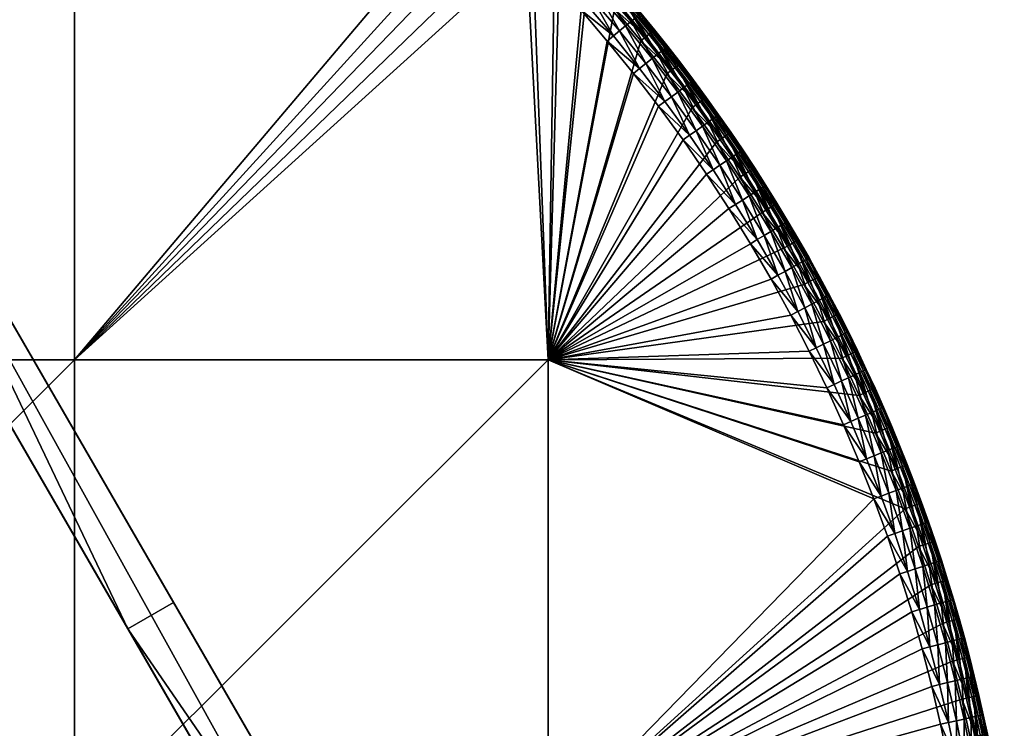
# Model space of a CAD drawing. Header units: centimetres. Extents: x -679 to 534, y -307 to 273.
# Tile 39 of 43: x 419 to 532, y 12 to 93. Entities that reach past the tile are written whole.
import ezdxf

# ---------------------------------------------------------------- set-up
doc = ezdxf.new("R2010")
doc.units = ezdxf.units.CM
doc.layers.add('Fbx_Root', color=18, linetype='Continuous', true_color=0x000000)

msp = doc.modelspace()

# ---------------------------------------------------------------- meshes
at = {"layer": 'Fbx_Root'}
mesh = msp.add_polyface(dxfattribs=at)
corners = [(353.45, 170.9), (398.18, 93.43, 390), (436.8, 26.54, 390), (359.56, 160.32, 390), (523.24, -123.18), (514.04, -107.25, 390), (475.42, -40.36, 390), (353.45, 170.9), (518, -126.2), (348.21, 167.88), (523.24, -123.18), (353.18, 160.74, 390), (391.93, 92.15, 390), (355.31, 160.63, 390), (352.31, 160.79, 390), (359.56, 160.32, 390), (357.44, 160.49, 390), (431.56, 23.51, 390), (398.18, 93.43, 390), (475.42, -40.36, 390), (436.8, 26.54, 390), (514.04, -107.25, 390), (471.19, -45.13, 390), (513.12, -109.17, 390), (512.18, -111.08, 390), (510.82, -113.76, 390), (431.56, 23.51, 390), (391.93, 92.15, 390), (348.21, 167.88), (518, -126.2), (352.31, 160.79, 390), (471.19, -45.13, 390), (510.82, -113.76, 390), (515.26, -109.35, 398.5), (515.26, -109.35, 392), (514.86, -110.17, 392), (514.47, -110.98, 392), (514.07, -111.79, 392), (515.26, -109.35, 405), (514.4, -109.79, 390.59), (513.79, -109.49, 390.14), (512.84, -111.41, 390.14), (514.8, -109.98, 391.26), (513.45, -111.72, 390.59), (513.12, -109.17, 390), (512.18, -111.08, 390), (514.47, -107.98, 390.13), (514.85, -108.65, 390.51), (515.15, -109.16, 391.16), (514.04, -107.25, 390), (515.26, -109.35, 392), (514.86, -110.17, 392), (514.47, -110.98, 392), (357.44, 160.49, 390), (359.56, 160.32, 390), (359.14, 161.06, 390.13), (355.31, 160.63, 390), (357.49, 161.22, 390.14), (355.35, 161.36, 390.14), (353.21, 161.48, 390.14), (353.18, 160.74, 390), (352.31, 160.79, 390)]
mesh.append_faces([[corners[k] for k in face] for face in [(0, 1, 2, 2), (1, 0, 3, 3), (4, 0, 2, 2), (5, 4, 6, 6), (2, 6, 4, 4), (7, 8, 9, 9), (8, 7, 10, 10), (11, 12, 13, 13), (14, 12, 11, 11), (12, 15, 16, 16), (17, 18, 12, 12), (15, 12, 18, 18), (12, 16, 13, 13), (19, 20, 17, 17), (18, 17, 20, 20), (21, 19, 22, 22), (17, 22, 19, 19), (23, 21, 22, 22), (22, 24, 23, 23), (22, 25, 24, 24), (26, 27, 28, 28), (29, 26, 28, 28), (30, 28, 27, 27), (31, 26, 29, 29), (32, 31, 29, 29), (33, 34, 35, 35), (33, 35, 36, 36), (37, 33, 36, 36), (33, 37, 38, 38), (39, 40, 41, 41), (42, 39, 43, 43), (44, 45, 41, 41), (44, 41, 40, 40), (46, 44, 40, 40), (46, 40, 47, 47), (48, 47, 39, 39), (47, 40, 39, 39), (49, 44, 46, 46), (50, 48, 42, 42), (42, 51, 50, 50), (52, 51, 42, 42), (42, 48, 39, 39), (53, 54, 55, 55), (56, 53, 57, 57), (56, 57, 58, 58), (58, 59, 60, 60), (58, 60, 56, 56), (55, 57, 53, 53), (61, 60, 59, 59)]])
mesh = msp.add_polyface(dxfattribs=at)
corners = [(371.16, 54.4, 390), (371.16, 0.11, 390), (316.87, 0.11, 390), (371.16, 108.68, 390), (316.87, 54.4, 390), (425.45, 0.11, 390), (371.16, -54.17, 390), (425.45, 54.4, 390), (425.45, 108.68, 390), (479.73, 0.11, 390), (425.45, -54.17, 390), (479.73, 54.4, 390), (474.46, 108.35, 390), (477.81, 105.04, 390), (481.08, 101.65, 390), (484.26, 98.17, 390), (482.11, 102.62, 390.59), (484.81, 98.66, 390.14), (481.61, 102.15, 390.14), (478.82, 106.03, 390.59), (479.13, 106.35, 391.26), (482.43, 102.92, 391.26), (477.81, 105.04, 390), (478.33, 105.56, 390.14), (481.08, 101.65, 390), (480.9, 104.74, 392), (482.54, 103.02, 392), (371.16, 54.4, 440), (316.87, 0.11, 440), (371.16, 0.11, 440), (371.16, 108.68, 440), (316.87, 54.4, 440), (425.45, 0.11, 440), (371.16, -54.17, 440), (425.45, 54.4, 440), (425.45, 108.68, 440), (479.73, 0.11, 440), (425.45, -54.17, 440), (479.73, 54.4, 440), (470.64, 107.84, 440), (473.98, 104.63, 440), (477.24, 101.33, 440), (480.42, 97.95, 440), (483.5, 94.49, 440), (480.9, 104.74, 392), (480.84, 104.8, 435), (482.48, 103.07, 435), (482.54, 103.02, 392), (477.9, 101.96, 439.92), (478.57, 102.61, 439.65), (475.28, 105.94, 439.65), (483.84, 101.09, 436.84), (484.04, 101.27, 435.91), (480.78, 104.74, 435.91), (480.59, 104.55, 436.84), (483.5, 100.78, 437.74), (480.25, 104.23, 437.74), (483.02, 100.34, 438.54), (479.79, 103.78, 438.54), (482.43, 99.8, 439.18), (479.21, 103.23, 439.18), (481.77, 99.19, 439.65), (481.09, 98.56, 439.92), (484.89, 95.7, 439.65), (484.19, 95.09, 439.92), (482.48, 103.07, 435), (477.24, 101.33, 440), (480.42, 97.95, 440), (474.62, 105.27, 439.92), (473.98, 104.63, 440)]
mesh.append_faces([[corners[k] for k in face] for face in [(0, 1, 2, 2), (3, 0, 4, 4), (5, 6, 1, 1), (7, 5, 1, 1), (7, 1, 0, 0), (8, 7, 0, 0), (8, 0, 3, 3), (9, 10, 5, 5), (11, 9, 5, 5), (11, 5, 7, 7), (12, 7, 8, 8), (13, 11, 7, 7), (13, 7, 12, 12), (14, 11, 13, 13), (14, 15, 11, 11), (16, 17, 18, 18), (19, 16, 18, 18), (20, 21, 16, 16), (22, 23, 18, 18), (22, 18, 24, 24), (21, 25, 26, 26), (27, 28, 29, 29), (30, 31, 27, 27), (32, 29, 33, 33), (34, 27, 29, 29), (34, 29, 32, 32), (35, 30, 27, 27), (35, 27, 34, 34), (36, 32, 37, 37), (38, 34, 32, 32), (38, 32, 36, 36), (39, 35, 34, 34), (39, 34, 40, 40), (40, 34, 41, 41), (42, 41, 38, 38), (38, 43, 42, 42), (38, 41, 34, 34), (44, 45, 46, 46), (44, 46, 47, 47), (48, 49, 50, 50), (51, 52, 53, 53), (51, 53, 54, 54), (55, 51, 54, 54), (55, 54, 56, 56), (57, 55, 56, 56), (57, 56, 58, 58), (59, 57, 58, 58), (59, 58, 60, 60), (61, 59, 60, 60), (61, 60, 49, 49), (62, 61, 49, 49), (62, 49, 48, 48), (63, 59, 61, 61), (64, 61, 62, 62), (52, 65, 53, 53), (62, 48, 66, 66), (62, 66, 67, 67), (64, 62, 67, 67), (48, 68, 69, 69), (48, 69, 66, 66)]])
mesh = msp.add_polyface(dxfattribs=at)
corners = [(487.35, 94.62, 390), (479.73, 54.4, 390), (484.26, 98.17, 390), (490.35, 90.99, 390), (485.31, 99.12, 390.59), (488.43, 95.54, 390.59), (487.91, 95.1, 390.14), (484.81, 98.66, 390.14), (485.65, 99.41, 391.26), (488.77, 95.82, 391.26), (482.11, 102.62, 390.59), (482.43, 102.92, 391.26), (484.26, 98.17, 390), (487.35, 94.62, 390), (481.08, 101.65, 390), (481.61, 102.15, 390.14), (482.54, 103.02, 392), (484.15, 101.27, 392), (487.32, 97.72, 392), (485.75, 99.51, 392), (486.51, 90.96, 440), (479.73, 54.4, 440), (489.5, 87.25, 440), (492.39, 83.47, 440), (483.5, 94.49, 440), (482.54, 103.02, 392), (482.48, 103.07, 435), (484.1, 101.33, 435), (484.15, 101.27, 392), (485.75, 99.51, 392), (485.7, 99.56, 435), (487.27, 97.78, 435), (487.32, 97.72, 392), (488.83, 95.97, 435), (487.01, 97.55, 436.84), (487.21, 97.72, 435.91), (484.04, 101.27, 435.91), (483.84, 101.09, 436.84), (486.66, 97.24, 437.74), (483.5, 100.78, 437.74), (486.17, 96.81, 438.54), (483.02, 100.34, 438.54), (485.57, 96.29, 439.18), (482.43, 99.8, 439.18), (484.89, 95.7, 439.65), (484.19, 95.09, 439.92), (481.77, 99.19, 439.65), (490.09, 93.92, 436.84), (489.73, 93.63, 437.74), (489.23, 93.21, 438.54), (488.61, 92.7, 439.18), (487.92, 92.13, 439.65), (487.21, 91.54, 439.92), (490.21, 87.81, 439.92), (485.7, 99.56, 435), (484.1, 101.33, 435), (487.27, 97.78, 435), (482.48, 103.07, 435), (488.83, 95.97, 435), (490.29, 94.09, 435.91), (483.5, 94.49, 440), (486.51, 90.96, 440), (480.42, 97.95, 440)]
mesh.append_faces([[corners[k] for k in face] for face in [(0, 1, 2, 2), (1, 0, 3, 3), (4, 5, 6, 6), (4, 6, 7, 7), (8, 9, 5, 5), (8, 5, 4, 4), (10, 4, 7, 7), (11, 8, 4, 4), (11, 4, 10, 10), (12, 7, 6, 6), (12, 6, 13, 13), (14, 15, 7, 7), (14, 7, 12, 12), (8, 11, 16, 16), (8, 16, 17, 17), (9, 8, 18, 18), (17, 19, 8, 8), (18, 8, 19, 19), (20, 21, 22, 22), (23, 22, 21, 21), (21, 20, 24, 24), (25, 26, 27, 27), (25, 27, 28, 28), (29, 30, 31, 31), (29, 31, 32, 32), (32, 31, 33, 33), (28, 27, 30, 30), (28, 30, 29, 29), (34, 35, 36, 36), (34, 36, 37, 37), (38, 34, 37, 37), (38, 37, 39, 39), (40, 38, 39, 39), (40, 39, 41, 41), (42, 40, 41, 41), (42, 41, 43, 43), (44, 42, 43, 43), (45, 44, 46, 46), (47, 35, 34, 34), (48, 47, 34, 34), (48, 34, 38, 38), (49, 48, 38, 38), (49, 38, 40, 40), (50, 49, 40, 40), (50, 40, 42, 42), (51, 50, 42, 42), (51, 42, 44, 44), (52, 51, 44, 44), (52, 44, 45, 45), (53, 51, 52, 52), (54, 55, 36, 36), (56, 54, 35, 35), (55, 57, 36, 36), (58, 56, 35, 35), (54, 36, 35, 35), (59, 58, 35, 35), (52, 45, 60, 60), (52, 60, 61, 61), (53, 52, 61, 61), (45, 62, 60, 60)]])
mesh = msp.add_polyface(dxfattribs=at)
corners = [(494.82, 88.32, 391.26), (497.37, 84.14, 390.59), (494.46, 88.05, 390.59), (491.45, 91.88, 390.59), (493.92, 87.64, 390.14), (490.93, 91.45, 390.14), (491.8, 92.16, 391.26), (488.43, 95.54, 390.59), (487.91, 95.1, 390.14), (488.77, 95.82, 391.26), (493.34, 87.19, 390), (490.35, 90.99, 390), (487.35, 94.62, 390), (491.91, 92.25, 392), (493.43, 90.34, 392), (490.4, 94.09, 392), (487.32, 97.72, 392), (488.88, 95.92, 392), (494.93, 88.41, 392), (496.4, 86.45, 392), (488.88, 95.92, 392), (488.83, 95.97, 435), (490.36, 94.15, 435), (490.4, 94.09, 392), (487.32, 97.72, 392), (491.91, 92.25, 392), (491.91, 92.25, 435), (493.43, 90.34, 435), (493.43, 90.34, 392), (494.93, 88.41, 392), (494.93, 88.41, 435), (496.4, 86.46, 435), (496.4, 86.45, 392), (490.09, 93.92, 436.84), (490.29, 94.09, 435.91), (487.21, 97.72, 435.91), (493.15, 90.12, 436.84), (493.36, 90.29, 435.91), (492.79, 89.84, 437.74), (489.73, 93.63, 437.74), (492.28, 89.44, 438.54), (489.23, 93.21, 438.54), (491.65, 88.94, 439.18), (488.61, 92.7, 439.18), (490.94, 88.39, 439.65), (487.92, 92.13, 439.65), (490.21, 87.81, 439.92), (496.12, 86.25, 436.84), (496.33, 86.41, 435.91), (495.75, 85.97, 437.74), (495.23, 85.58, 438.54), (494.58, 85.1, 439.18), (493.87, 84.57, 439.65), (493.12, 84.01, 439.92), (490.36, 94.15, 435), (488.83, 95.97, 435), (493.43, 90.34, 435), (491.91, 92.25, 435), (494.93, 88.41, 435), (486.51, 90.96, 440), (489.5, 87.25, 440)]
mesh.append_faces([[corners[k] for k in face] for face in [(0, 1, 2, 2), (3, 2, 4, 4), (3, 4, 5, 5), (6, 0, 2, 2), (6, 2, 3, 3), (7, 3, 5, 5), (7, 5, 8, 8), (9, 6, 3, 3), (9, 3, 7, 7), (4, 10, 11, 11), (4, 11, 5, 5), (12, 8, 5, 5), (12, 5, 11, 11), (0, 6, 13, 13), (0, 13, 14, 14), (6, 9, 15, 15), (6, 15, 13, 13), (9, 16, 17, 17), (18, 19, 0, 0), (14, 18, 0, 0), (15, 9, 17, 17), (20, 21, 22, 22), (20, 22, 23, 23), (24, 21, 20, 20), (25, 26, 27, 27), (25, 27, 28, 28), (29, 30, 31, 31), (29, 31, 32, 32), (28, 27, 30, 30), (28, 30, 29, 29), (23, 22, 26, 26), (23, 26, 25, 25), (33, 34, 35, 35), (36, 37, 34, 34), (36, 34, 33, 33), (38, 36, 33, 33), (38, 33, 39, 39), (40, 38, 39, 39), (40, 39, 41, 41), (42, 40, 41, 41), (42, 41, 43, 43), (44, 42, 43, 43), (44, 43, 45, 45), (46, 44, 45, 45), (47, 48, 37, 37), (47, 37, 36, 36), (49, 47, 36, 36), (49, 36, 38, 38), (50, 49, 38, 38), (50, 38, 40, 40), (51, 50, 40, 40), (51, 40, 42, 42), (52, 42, 44, 44), (53, 44, 46, 46), (54, 55, 34, 34), (56, 57, 37, 37), (57, 54, 34, 34), (58, 56, 37, 37), (57, 34, 37, 37), (48, 58, 37, 37), (46, 59, 60, 60)]])
mesh = msp.add_polyface(dxfattribs=at)
corners = [(479.73, 54.4, 390), (520.66, 37.31, 390), (479.73, 0.11, 390), (513.38, 54.57, 390), (515.37, 50.3, 390), (490.35, 90.99, 390), (493.34, 87.19, 390), (496.23, 83.31, 390), (499.02, 79.36, 390), (501.7, 75.34, 390), (504.25, 71.29, 390), (506.7, 67.19, 390), (497.37, 84.14, 390.59), (499.62, 79.78, 390.14), (496.82, 83.74, 390.14), (497.73, 84.4, 391.26), (500.18, 80.16, 390.59), (494.46, 88.05, 390.59), (493.92, 87.64, 390.14), (494.82, 88.32, 391.26), (496.23, 83.31, 390), (499.02, 79.36, 390), (493.34, 87.19, 390), (496.4, 86.45, 392), (497.85, 84.49, 392), (499.27, 82.5, 392), (479.73, 0.11, 440), (517.05, 38.43, 440), (479.73, 54.4, 440), (518.61, 34.15, 440), (495.19, 79.61, 440), (492.39, 83.47, 440), (497.88, 75.69, 440), (509.66, 55.36, 440), (507.54, 59.49, 440), (511.67, 51.18, 440), (500.45, 71.73, 440), (502.91, 67.71, 440), (505.28, 63.63, 440), (497.85, 84.49, 392), (497.85, 84.48, 435), (499.27, 82.49, 435), (496.4, 86.45, 392), (496.4, 86.46, 435), (493.87, 84.57, 439.65), (494.58, 85.1, 439.18), (491.65, 88.94, 439.18), (493.12, 84.01, 439.92), (490.94, 88.39, 439.65), (498.98, 82.29, 436.84), (499.2, 82.45, 435.91), (496.33, 86.41, 435.91), (496.12, 86.25, 436.84), (498.61, 82.02, 437.74), (495.75, 85.97, 437.74), (498.07, 81.65, 438.54), (495.23, 85.58, 438.54), (497.42, 81.19, 439.18), (496.69, 80.67, 439.65), (495.93, 80.14, 439.92), (500.16, 77.2, 439.18), (499.41, 76.71, 439.65), (498.64, 76.19, 439.92), (496.4, 86.46, 435), (494.93, 88.41, 435), (497.85, 84.48, 435), (495.19, 79.61, 440), (497.88, 75.69, 440), (492.39, 83.47, 440), (489.5, 87.25, 440), (490.21, 87.81, 439.92)]
mesh.append_faces([[corners[k] for k in face] for face in [(0, 1, 2, 2), (3, 4, 0, 0), (0, 5, 6, 6), (0, 6, 7, 7), (7, 8, 0, 0), (0, 8, 9, 9), (10, 0, 9, 9), (11, 0, 10, 10), (12, 13, 14, 14), (15, 16, 12, 12), (17, 12, 14, 14), (17, 14, 18, 18), (19, 15, 12, 12), (20, 14, 13, 13), (20, 13, 21, 21), (22, 18, 14, 14), (22, 14, 20, 20), (23, 15, 19, 19), (24, 25, 15, 15), (24, 15, 23, 23), (26, 27, 28, 28), (29, 27, 26, 26), (28, 30, 31, 31), (30, 28, 32, 32), (33, 34, 28, 28), (35, 33, 28, 28), (36, 32, 28, 28), (36, 28, 37, 37), (28, 38, 37, 37), (39, 40, 41, 41), (42, 43, 40, 40), (42, 40, 39, 39), (44, 45, 46, 46), (47, 44, 48, 48), (49, 50, 51, 51), (49, 51, 52, 52), (53, 49, 52, 52), (53, 52, 54, 54), (55, 53, 54, 54), (55, 54, 56, 56), (57, 55, 56, 56), (57, 56, 45, 45), (58, 57, 45, 45), (58, 45, 44, 44), (59, 58, 44, 44), (59, 44, 47, 47), (60, 55, 57, 57), (61, 60, 57, 57), (61, 57, 58, 58), (62, 61, 58, 58), (62, 58, 59, 59), (63, 64, 51, 51), (65, 63, 51, 51), (65, 51, 50, 50), (62, 59, 66, 66), (62, 66, 67, 67), (59, 47, 68, 68), (59, 68, 66, 66), (69, 68, 47, 47), (69, 47, 70, 70)]])
mesh = msp.add_polyface(dxfattribs=at)
corners = [(502.89, 76.11, 390.59), (505.46, 72.03, 390.59), (504.88, 71.68, 390.14), (502.32, 75.74, 390.14), (503.26, 76.35, 391.26), (505.84, 72.27, 391.26), (500.18, 80.16, 390.59), (499.62, 79.78, 390.14), (500.55, 80.41, 391.26), (497.37, 84.14, 390.59), (497.73, 84.4, 391.26), (501.7, 75.34, 390), (499.02, 79.36, 390), (503.38, 76.43, 392), (504.68, 74.39, 392), (499.27, 82.5, 392), (500.66, 80.49, 392), (502.03, 78.47, 392), (497.85, 84.49, 392), (499.27, 82.49, 435), (499.27, 82.5, 392), (500.66, 80.49, 392), (500.67, 80.49, 435), (502.04, 78.46, 435), (502.03, 78.47, 392), (503.38, 76.43, 392), (503.37, 76.44, 435), (504.68, 74.4, 435), (504.68, 74.39, 392), (505.96, 72.34, 435), (505.96, 72.34, 392), (501.75, 78.27, 436.84), (501.97, 78.42, 435.91), (499.2, 82.45, 435.91), (498.98, 82.29, 436.84), (501.36, 78.01, 437.74), (498.61, 82.02, 437.74), (500.82, 77.65, 438.54), (498.07, 81.65, 438.54), (500.16, 77.2, 439.18), (504.38, 74.21, 436.84), (504.61, 74.36, 435.91), (503.99, 73.96, 437.74), (503.44, 73.62, 438.54), (502.76, 73.19, 439.18), (502.01, 72.71, 439.65), (499.41, 76.71, 439.65), (501.22, 72.22, 439.92), (498.64, 76.19, 439.92), (506.91, 70.09, 436.84), (506.51, 69.86, 437.74), (499.27, 82.49, 435), (497.85, 84.48, 435), (500.67, 80.49, 435), (503.37, 76.44, 435), (502.04, 78.46, 435), (505.96, 72.34, 435), (504.68, 74.4, 435), (497.88, 75.69, 440)]
mesh.append_faces([[corners[k] for k in face] for face in [(0, 1, 2, 2), (0, 2, 3, 3), (4, 5, 1, 1), (4, 1, 0, 0), (6, 0, 3, 3), (6, 3, 7, 7), (8, 4, 0, 0), (8, 0, 6, 6), (9, 6, 7, 7), (10, 8, 6, 6), (11, 3, 2, 2), (12, 7, 3, 3), (12, 3, 11, 11), (5, 4, 13, 13), (5, 13, 14, 14), (8, 10, 15, 15), (8, 15, 16, 16), (4, 8, 17, 17), (4, 17, 13, 13), (16, 17, 8, 8), (18, 19, 20, 20), (21, 22, 23, 23), (21, 23, 24, 24), (20, 19, 22, 22), (20, 22, 21, 21), (25, 26, 27, 27), (25, 27, 28, 28), (28, 27, 29, 29), (28, 29, 30, 30), (24, 23, 26, 26), (24, 26, 25, 25), (31, 32, 33, 33), (31, 33, 34, 34), (35, 31, 34, 34), (35, 34, 36, 36), (37, 35, 36, 36), (37, 36, 38, 38), (39, 37, 38, 38), (40, 41, 32, 32), (40, 32, 31, 31), (42, 40, 31, 31), (42, 31, 35, 35), (43, 42, 35, 35), (43, 35, 37, 37), (44, 43, 37, 37), (44, 37, 39, 39), (45, 44, 39, 39), (45, 39, 46, 46), (47, 45, 46, 46), (47, 46, 48, 48), (49, 41, 40, 40), (50, 40, 42, 42), (51, 52, 33, 33), (53, 51, 33, 33), (54, 55, 32, 32), (56, 57, 41, 41), (57, 54, 41, 41), (55, 53, 32, 32), (53, 33, 32, 32), (41, 54, 32, 32), (47, 48, 58, 58)]])
mesh = msp.add_polyface(dxfattribs=at)
corners = [(507.93, 67.89, 390.59), (509.69, 63.37, 390.14), (507.34, 67.55, 390.14), (508.31, 68.12, 391.26), (510.68, 63.91, 391.26), (510.29, 63.69, 390.59), (505.46, 72.03, 390.59), (504.88, 71.68, 390.14), (505.84, 72.27, 391.26), (506.7, 67.19, 390), (501.7, 75.34, 390), (504.25, 71.29, 390), (507.21, 70.27, 392), (508.43, 68.19, 392), (509.63, 66.09, 392), (510.8, 63.97, 392), (504.68, 74.39, 392), (505.96, 72.34, 392), (505.96, 72.34, 392), (505.96, 72.34, 435), (507.21, 70.27, 435), (507.21, 70.27, 392), (508.43, 68.19, 392), (508.44, 68.19, 435), (509.64, 66.08, 435), (509.63, 66.09, 392), (510.81, 63.96, 435), (506.91, 70.09, 436.84), (507.14, 70.23, 435.91), (504.61, 74.36, 435.91), (506.51, 69.86, 437.74), (504.38, 74.21, 436.84), (505.95, 69.52, 438.54), (503.99, 73.96, 437.74), (503.44, 73.62, 438.54), (505.26, 69.11, 439.18), (502.76, 73.19, 439.18), (504.5, 68.65, 439.65), (502.01, 72.71, 439.65), (503.7, 68.18, 439.92), (501.22, 72.22, 439.92), (509.33, 65.91, 436.84), (509.56, 66.04, 435.91), (508.93, 65.68, 437.74), (508.36, 65.36, 438.54), (507.66, 64.97, 439.18), (506.88, 64.53, 439.65), (506.07, 64.08, 439.92), (511.65, 61.67, 436.84), (511.24, 61.45, 437.74), (507.21, 70.27, 435), (505.96, 72.34, 435), (509.64, 66.08, 435), (508.44, 68.19, 435), (510.81, 63.96, 435), (497.88, 75.69, 440), (500.45, 71.73, 440), (502.91, 67.71, 440), (505.28, 63.63, 440)]
mesh.append_faces([[corners[k] for k in face] for face in [(0, 1, 2, 2), (3, 4, 5, 5), (3, 5, 0, 0), (6, 0, 2, 2), (6, 2, 7, 7), (8, 3, 0, 0), (8, 0, 6, 6), (9, 2, 1, 1), (10, 7, 11, 11), (11, 7, 2, 2), (11, 2, 9, 9), (3, 8, 12, 12), (3, 12, 13, 13), (4, 3, 13, 13), (4, 13, 14, 14), (15, 4, 14, 14), (16, 17, 8, 8), (12, 8, 17, 17), (18, 19, 20, 20), (18, 20, 21, 21), (22, 23, 24, 24), (22, 24, 25, 25), (25, 24, 26, 26), (21, 20, 23, 23), (21, 23, 22, 22), (27, 28, 29, 29), (30, 27, 31, 31), (32, 30, 33, 33), (32, 33, 34, 34), (35, 32, 34, 34), (35, 34, 36, 36), (37, 35, 36, 36), (37, 36, 38, 38), (39, 37, 38, 38), (39, 38, 40, 40), (41, 42, 28, 28), (41, 28, 27, 27), (43, 41, 27, 27), (43, 27, 30, 30), (44, 43, 30, 30), (44, 30, 32, 32), (45, 44, 32, 32), (45, 32, 35, 35), (46, 45, 35, 35), (46, 35, 37, 37), (47, 46, 37, 37), (47, 37, 39, 39), (48, 42, 41, 41), (49, 41, 43, 43), (50, 51, 28, 28), (52, 53, 42, 42), (54, 52, 42, 42), (53, 50, 28, 28), (51, 29, 28, 28), (42, 53, 28, 28), (40, 55, 56, 56), (47, 39, 57, 57), (47, 57, 58, 58), (39, 40, 56, 56), (39, 56, 57, 57)]])
mesh = msp.add_polyface(dxfattribs=at)
corners = [(509.05, 63.02, 390), (479.73, 54.4, 390), (506.7, 67.19, 390), (511.29, 58.79, 390), (513.38, 54.57, 390), (512.54, 59.43, 390.59), (514.05, 54.89, 390.14), (511.94, 59.12, 390.14), (512.94, 59.64, 391.26), (514.66, 55.19, 390.59), (510.29, 63.69, 390.59), (509.69, 63.37, 390.14), (510.68, 63.91, 391.26), (507.93, 67.89, 390.59), (511.29, 58.79, 390), (509.05, 63.02, 390), (506.7, 67.19, 390), (511.95, 61.84, 392), (513.07, 59.7, 392), (515.06, 55.38, 391.26), (514.14, 57.58, 392), (515.18, 55.44, 392), (510.8, 63.97, 392), (505.28, 63.63, 440), (479.73, 54.4, 440), (507.54, 59.49, 440), (510.8, 63.97, 392), (510.81, 63.96, 435), (511.96, 61.83, 435), (511.95, 61.84, 392), (509.63, 66.09, 392), (513.07, 59.7, 392), (513.06, 59.72, 435), (514.13, 57.59, 435), (514.14, 57.58, 392), (515.18, 55.45, 435), (511.65, 61.67, 436.84), (511.88, 61.79, 435.91), (509.56, 66.04, 435.91), (511.24, 61.45, 437.74), (509.33, 65.91, 436.84), (510.66, 61.15, 438.54), (508.93, 65.68, 437.74), (508.36, 65.36, 438.54), (509.95, 60.77, 439.18), (507.66, 64.97, 439.18), (509.16, 60.35, 439.65), (506.88, 64.53, 439.65), (508.34, 59.92, 439.92), (506.07, 64.08, 439.92), (513.82, 57.43, 436.84), (514.06, 57.55, 435.91), (513.4, 57.23, 437.74), (512.82, 56.94, 438.54), (512.11, 56.58, 439.18), (511.3, 56.18, 439.65), (510.47, 55.77, 439.92), (511.96, 61.83, 435), (510.81, 63.96, 435), (513.06, 59.72, 435), (515.18, 55.45, 435), (514.13, 57.59, 435), (505.28, 63.63, 440), (507.54, 59.49, 440), (509.66, 55.36, 440)]
mesh.append_faces([[corners[k] for k in face] for face in [(0, 1, 2, 2), (1, 0, 3, 3), (4, 1, 3, 3), (5, 6, 7, 7), (8, 9, 5, 5), (10, 5, 7, 7), (10, 7, 11, 11), (12, 8, 5, 5), (12, 5, 10, 10), (13, 10, 11, 11), (14, 7, 6, 6), (15, 11, 7, 7), (15, 7, 14, 14), (16, 11, 15, 15), (8, 12, 17, 17), (8, 17, 18, 18), (19, 8, 18, 18), (19, 18, 20, 20), (21, 19, 20, 20), (22, 17, 12, 12), (23, 24, 25, 25), (26, 27, 28, 28), (26, 28, 29, 29), (30, 27, 26, 26), (31, 32, 33, 33), (31, 33, 34, 34), (34, 33, 35, 35), (29, 28, 32, 32), (29, 32, 31, 31), (36, 37, 38, 38), (39, 36, 40, 40), (41, 39, 42, 42), (41, 42, 43, 43), (44, 41, 43, 43), (44, 43, 45, 45), (46, 44, 45, 45), (46, 45, 47, 47), (48, 46, 47, 47), (48, 47, 49, 49), (50, 51, 37, 37), (50, 37, 36, 36), (52, 50, 36, 36), (52, 36, 39, 39), (53, 52, 39, 39), (53, 39, 41, 41), (54, 53, 41, 41), (54, 41, 44, 44), (55, 54, 44, 44), (55, 44, 46, 46), (56, 55, 46, 46), (56, 46, 48, 48), (57, 58, 37, 37), (59, 57, 37, 37), (60, 61, 51, 51), (61, 59, 51, 51), (58, 38, 37, 37), (59, 37, 51, 51), (62, 63, 48, 48), (62, 48, 49, 49), (56, 48, 63, 63), (56, 63, 64, 64)]])
mesh = msp.add_polyface(dxfattribs=at)
corners = [(522.19, 32.96, 390), (479.73, 0.11, 390), (520.66, 37.31, 390), (523.61, 28.57, 390), (524.92, 24.15, 390), (517.26, 45.99, 390), (479.73, 54.4, 390), (515.37, 50.3, 390), (519.03, 41.63, 390), (528.98, 6.63, 390), (530.34, -1.99, 390), (526.09, 19.81, 390), (527.16, 15.44, 390), (531.84, -18.85, 390), (532.02, -27.03, 390), (514.66, 55.19, 390.59), (516.04, 50.61, 390.14), (514.05, 54.89, 390.14), (515.06, 55.38, 391.26), (516.66, 50.89, 390.59), (512.54, 59.43, 390.59), (512.94, 59.64, 391.26), (511.29, 58.79, 390), (513.38, 54.57, 390), (515.37, 50.3, 390), (515.18, 55.44, 392), (516.2, 53.29, 392), (520.06, 29.84, 440), (479.73, 0.11, 440), (521.4, 25.49, 440), (522.61, 21.22, 440), (523.72, 16.92, 440), (524.72, 12.59, 440), (518.61, 34.15, 440), (515.39, 42.67, 440), (479.73, 54.4, 440), (517.05, 38.43, 440), (528.79, -17.92, 440), (528.51, -13.37, 440), (528.12, -8.83, 440), (525.62, 8.24, 440), (527.07, -0.26, 440), (511.67, 51.18, 440), (513.58, 46.94, 440), (515.18, 55.44, 392), (515.18, 55.45, 435), (516.2, 53.29, 435), (514.14, 57.58, 392), (515.89, 53.14, 436.84), (516.13, 53.26, 435.91), (514.06, 57.55, 435.91), (513.82, 57.43, 436.84), (515.46, 52.95, 437.74), (513.4, 57.23, 437.74), (514.88, 52.67, 438.54), (512.82, 56.94, 438.54), (514.15, 52.33, 439.18), (512.11, 56.58, 439.18), (513.34, 51.96, 439.65), (511.3, 56.18, 439.65), (512.5, 51.56, 439.92), (510.47, 55.77, 439.92), (516.82, 48.36, 438.54), (516.09, 48.04, 439.18), (515.27, 47.68, 439.65), (514.42, 47.31, 439.92), (516.23, 43.01, 439.92), (515.18, 55.45, 435), (511.67, 51.18, 440), (513.58, 46.94, 440), (509.66, 55.36, 440), (515.39, 42.67, 440)]
mesh.append_faces([[corners[k] for k in face] for face in [(0, 1, 2, 2), (1, 0, 3, 3), (3, 4, 1, 1), (5, 6, 7, 7), (6, 5, 8, 8), (8, 2, 6, 6), (9, 10, 1, 1), (11, 1, 4, 4), (11, 12, 1, 1), (13, 14, 1, 1), (15, 16, 17, 17), (18, 19, 15, 15), (20, 15, 17, 17), (21, 18, 15, 15), (22, 17, 23, 23), (23, 17, 16, 16), (23, 16, 24, 24), (25, 26, 18, 18), (27, 28, 29, 29), (30, 29, 28, 28), (28, 31, 30, 30), (31, 28, 32, 32), (33, 28, 27, 27), (34, 35, 36, 36), (37, 38, 28, 28), (38, 39, 28, 28), (40, 32, 28, 28), (40, 28, 41, 41), (28, 39, 41, 41), (42, 35, 43, 43), (43, 35, 34, 34), (44, 45, 46, 46), (47, 45, 44, 44), (48, 49, 50, 50), (48, 50, 51, 51), (52, 48, 51, 51), (52, 51, 53, 53), (54, 52, 53, 53), (54, 53, 55, 55), (56, 54, 55, 55), (56, 55, 57, 57), (58, 56, 57, 57), (58, 57, 59, 59), (60, 58, 59, 59), (60, 59, 61, 61), (62, 52, 54, 54), (63, 62, 54, 54), (63, 54, 56, 56), (64, 63, 56, 56), (64, 56, 58, 58), (65, 64, 58, 58), (65, 58, 60, 60), (66, 64, 65, 65), (49, 67, 50, 50), (65, 60, 68, 68), (65, 68, 69, 69), (60, 61, 70, 70), (60, 70, 68, 68), (66, 65, 69, 69), (66, 69, 71, 71)]])
mesh = msp.add_polyface(dxfattribs=at)
corners = [(518.56, 46.54, 390.59), (520.35, 42.14, 390.59), (519.72, 41.9, 390.14), (517.93, 46.27, 390.14), (518.97, 46.71, 391.26), (520.76, 42.31, 391.26), (516.66, 50.89, 390.59), (516.04, 50.61, 390.14), (517.07, 51.07, 391.26), (514.66, 55.19, 390.59), (515.06, 55.38, 391.26), (515.37, 50.3, 390), (517.26, 45.99, 390), (519.03, 41.63, 390), (520.01, 44.57, 392), (520.89, 42.36, 392), (516.2, 53.29, 392), (517.2, 51.13, 392), (518.16, 48.95, 392), (519.1, 46.77, 392), (515.18, 55.44, 392), (516.2, 53.29, 435), (516.2, 53.29, 392), (517.2, 51.13, 392), (517.2, 51.12, 435), (518.17, 48.94, 435), (518.16, 48.95, 392), (519.1, 46.77, 392), (519.11, 46.75, 435), (520.02, 44.55, 435), (520.01, 44.57, 392), (520.88, 42.38, 435), (520.89, 42.36, 392), (517.84, 48.8, 436.84), (518.09, 48.91, 435.91), (516.13, 53.26, 435.91), (515.89, 53.14, 436.84), (517.42, 48.62, 437.74), (515.46, 52.95, 437.74), (516.82, 48.36, 438.54), (519.69, 44.42, 436.84), (519.94, 44.52, 435.91), (519.26, 44.24, 437.74), (518.66, 44, 438.54), (517.92, 43.7, 439.18), (516.09, 48.04, 439.18), (517.09, 43.36, 439.65), (515.27, 47.68, 439.65), (516.23, 43.01, 439.92), (521.4, 40.07, 436.84), (520.96, 39.91, 437.74), (520.36, 39.68, 438.54), (519.61, 39.4, 439.18), (517.2, 51.12, 435), (516.2, 53.29, 435), (515.18, 55.45, 435), (519.11, 46.75, 435), (518.17, 48.94, 435), (520.88, 42.38, 435), (520.02, 44.55, 435)]
mesh.append_faces([[corners[k] for k in face] for face in [(0, 1, 2, 2), (0, 2, 3, 3), (4, 5, 1, 1), (4, 1, 0, 0), (6, 0, 3, 3), (6, 3, 7, 7), (8, 4, 0, 0), (8, 0, 6, 6), (9, 6, 7, 7), (10, 8, 6, 6), (11, 7, 3, 3), (11, 3, 12, 12), (12, 3, 2, 2), (12, 2, 13, 13), (5, 4, 14, 14), (5, 14, 15, 15), (8, 10, 16, 16), (8, 16, 17, 17), (4, 8, 18, 18), (4, 18, 19, 19), (17, 18, 8, 8), (14, 4, 19, 19), (20, 21, 22, 22), (23, 24, 25, 25), (23, 25, 26, 26), (27, 28, 29, 29), (27, 29, 30, 30), (26, 25, 28, 28), (26, 28, 27, 27), (22, 21, 24, 24), (22, 24, 23, 23), (30, 29, 31, 31), (30, 31, 32, 32), (33, 34, 35, 35), (33, 35, 36, 36), (37, 33, 36, 36), (37, 36, 38, 38), (39, 37, 38, 38), (40, 41, 34, 34), (40, 34, 33, 33), (42, 40, 33, 33), (42, 33, 37, 37), (43, 42, 37, 37), (43, 37, 39, 39), (44, 43, 39, 39), (44, 39, 45, 45), (46, 44, 45, 45), (46, 45, 47, 47), (48, 46, 47, 47), (49, 41, 40, 40), (50, 40, 42, 42), (51, 42, 43, 43), (52, 43, 44, 44), (53, 54, 35, 35), (54, 55, 35, 35), (56, 57, 34, 34), (58, 59, 41, 41), (59, 56, 41, 41), (57, 53, 34, 34), (53, 35, 34, 34), (41, 56, 34, 34)]])
mesh = msp.add_polyface(dxfattribs=at)
corners = [(521.99, 37.8, 390.59), (523.53, 33.41, 390.59), (522.89, 33.2, 390.14), (521.35, 37.57, 390.14), (522.41, 37.95, 391.26), (523.95, 33.55, 391.26), (520.35, 42.14, 390.59), (519.72, 41.9, 390.14), (520.76, 42.31, 391.26), (519.03, 41.63, 390), (520.66, 37.31, 390), (522.19, 32.96, 390), (522.54, 38, 392), (523.33, 35.8, 392), (520.89, 42.36, 392), (521.73, 40.18, 392), (524.08, 33.6, 392), (520.89, 42.36, 392), (520.88, 42.38, 435), (521.73, 40.2, 435), (521.73, 40.18, 392), (522.54, 38, 392), (522.54, 38.01, 435), (523.33, 35.81, 435), (523.33, 35.8, 392), (524.08, 33.6, 435), (524.08, 33.6, 392), (521.4, 40.07, 436.84), (521.65, 40.17, 435.91), (519.94, 44.52, 435.91), (520.96, 39.91, 437.74), (519.69, 44.42, 436.84), (520.36, 39.68, 438.54), (519.26, 44.24, 437.74), (519.61, 39.4, 439.18), (518.66, 44, 438.54), (518.77, 39.08, 439.65), (517.92, 43.7, 439.18), (517.09, 43.36, 439.65), (517.9, 38.75, 439.92), (516.23, 43.01, 439.92), (522.99, 35.69, 436.84), (523.25, 35.78, 435.91), (522.56, 35.54, 437.74), (521.94, 35.32, 438.54), (521.19, 35.06, 439.18), (520.34, 34.76, 439.65), (519.47, 34.45, 439.92), (524.48, 31.27, 436.84), (524.04, 31.13, 437.74), (523.42, 30.93, 438.54), (521.73, 40.2, 435), (520.88, 42.38, 435), (523.33, 35.81, 435), (522.54, 38.01, 435), (524.08, 33.6, 435), (524.74, 31.35, 435.91), (515.39, 42.67, 440), (517.05, 38.43, 440), (518.61, 34.15, 440)]
mesh.append_faces([[corners[k] for k in face] for face in [(0, 1, 2, 2), (0, 2, 3, 3), (4, 5, 1, 1), (4, 1, 0, 0), (6, 0, 3, 3), (6, 3, 7, 7), (8, 4, 0, 0), (8, 0, 6, 6), (9, 7, 3, 3), (9, 3, 10, 10), (10, 3, 2, 2), (10, 2, 11, 11), (5, 4, 12, 12), (5, 12, 13, 13), (4, 8, 14, 14), (4, 14, 15, 15), (15, 12, 4, 4), (16, 5, 13, 13), (17, 18, 19, 19), (17, 19, 20, 20), (21, 22, 23, 23), (21, 23, 24, 24), (20, 19, 22, 22), (20, 22, 21, 21), (24, 23, 25, 25), (24, 25, 26, 26), (27, 28, 29, 29), (30, 27, 31, 31), (32, 30, 33, 33), (34, 32, 35, 35), (36, 34, 37, 37), (36, 37, 38, 38), (39, 36, 38, 38), (39, 38, 40, 40), (41, 42, 28, 28), (41, 28, 27, 27), (43, 41, 27, 27), (43, 27, 30, 30), (44, 43, 30, 30), (44, 30, 32, 32), (45, 44, 32, 32), (45, 32, 34, 34), (46, 45, 34, 34), (46, 34, 36, 36), (47, 46, 36, 36), (47, 36, 39, 39), (48, 42, 41, 41), (49, 41, 43, 43), (50, 43, 44, 44), (51, 52, 28, 28), (53, 54, 42, 42), (55, 53, 42, 42), (54, 51, 28, 28), (52, 29, 28, 28), (54, 28, 42, 42), (56, 55, 42, 42), (39, 40, 57, 57), (39, 57, 58, 58), (47, 39, 58, 58), (47, 58, 59, 59)]])
mesh = msp.add_polyface(dxfattribs=at)
corners = [(524.96, 28.99, 390.59), (526.28, 24.53, 390.59), (525.62, 24.35, 390.14), (524.31, 28.79, 390.14), (525.38, 29.12, 391.26), (526.71, 24.66, 391.26), (523.53, 33.41, 390.59), (522.89, 33.2, 390.14), (523.95, 33.55, 391.26), (522.19, 32.96, 390), (523.61, 28.57, 390), (524.92, 24.15, 390), (524.81, 31.39, 392), (525.52, 29.16, 392), (526.19, 26.93, 392), (526.84, 24.69, 392), (524.08, 33.6, 392), (524.08, 33.6, 392), (524.08, 33.6, 435), (524.82, 31.38, 435), (524.81, 31.39, 392), (525.52, 29.16, 392), (525.52, 29.15, 435), (526.2, 26.91, 435), (526.19, 26.93, 392), (526.83, 24.72, 435), (526.84, 24.69, 392), (524.48, 31.27, 436.84), (524.74, 31.35, 435.91), (523.25, 35.78, 435.91), (524.04, 31.13, 437.74), (522.99, 35.69, 436.84), (523.42, 30.93, 438.54), (522.56, 35.54, 437.74), (522.66, 30.68, 439.18), (521.94, 35.32, 438.54), (521.19, 35.06, 439.18), (521.81, 30.4, 439.65), (520.34, 34.76, 439.65), (520.92, 30.12, 439.92), (519.47, 34.45, 439.92), (525.86, 26.81, 436.84), (526.12, 26.89, 435.91), (525.42, 26.68, 437.74), (524.79, 26.49, 438.54), (524.03, 26.27, 439.18), (523.17, 26.01, 439.65), (522.28, 25.75, 439.92), (527.1, 22.43, 436.84), (526.65, 22.31, 437.74), (526.03, 22.14, 438.54), (525.26, 21.93, 439.18), (524.82, 31.38, 435), (524.08, 33.6, 435), (525.52, 29.15, 435), (526.83, 24.72, 435), (526.2, 26.91, 435), (527.36, 22.5, 435.91), (518.61, 34.15, 440), (520.06, 29.84, 440), (521.4, 25.49, 440)]
mesh.append_faces([[corners[k] for k in face] for face in [(0, 1, 2, 2), (0, 2, 3, 3), (4, 5, 1, 1), (4, 1, 0, 0), (6, 0, 3, 3), (6, 3, 7, 7), (8, 4, 0, 0), (8, 0, 6, 6), (9, 7, 3, 3), (9, 3, 10, 10), (10, 3, 2, 2), (10, 2, 11, 11), (4, 8, 12, 12), (4, 12, 13, 13), (5, 4, 13, 13), (5, 13, 14, 14), (14, 15, 5, 5), (16, 12, 8, 8), (17, 18, 19, 19), (17, 19, 20, 20), (21, 22, 23, 23), (21, 23, 24, 24), (20, 19, 22, 22), (20, 22, 21, 21), (24, 23, 25, 25), (24, 25, 26, 26), (27, 28, 29, 29), (30, 27, 31, 31), (32, 30, 33, 33), (34, 32, 35, 35), (34, 35, 36, 36), (37, 34, 36, 36), (37, 36, 38, 38), (39, 37, 38, 38), (39, 38, 40, 40), (41, 42, 28, 28), (41, 28, 27, 27), (43, 41, 27, 27), (43, 27, 30, 30), (44, 43, 30, 30), (44, 30, 32, 32), (45, 44, 32, 32), (45, 32, 34, 34), (46, 45, 34, 34), (46, 34, 37, 37), (47, 46, 37, 37), (47, 37, 39, 39), (48, 42, 41, 41), (49, 41, 43, 43), (50, 43, 44, 44), (51, 44, 45, 45), (52, 53, 28, 28), (54, 52, 28, 28), (55, 56, 42, 42), (56, 54, 42, 42), (54, 28, 42, 42), (57, 55, 42, 42), (39, 40, 58, 58), (39, 58, 59, 59), (47, 39, 59, 59), (47, 59, 60, 60)]])
mesh = msp.add_polyface(dxfattribs=at)
corners = [(527.46, 20.16, 390.59), (528.53, 15.76, 390.59), (527.87, 15.61, 390.14), (526.8, 19.99, 390.14), (527.89, 20.27, 391.26), (528.97, 15.86, 391.26), (526.28, 24.53, 390.59), (525.62, 24.35, 390.14), (526.71, 24.66, 391.26), (526.09, 19.81, 390), (527.16, 15.44, 390), (524.92, 24.15, 390), (528.03, 20.31, 392), (528.58, 18.1, 392), (527.45, 22.5, 392), (529.11, 15.89, 392), (526.84, 24.69, 392), (526.84, 24.69, 392), (526.83, 24.72, 435), (527.44, 22.52, 435), (527.45, 22.5, 392), (528.03, 20.31, 392), (528.02, 20.32, 435), (528.58, 18.11, 435), (528.58, 18.1, 392), (529.11, 15.89, 435), (529.11, 15.89, 392), (527.1, 22.43, 436.84), (527.36, 22.5, 435.91), (526.12, 26.89, 435.91), (526.65, 22.31, 437.74), (525.86, 26.81, 436.84), (526.03, 22.14, 438.54), (525.42, 26.68, 437.74), (525.26, 21.93, 439.18), (524.79, 26.49, 438.54), (524.39, 21.7, 439.65), (524.03, 26.27, 439.18), (523.17, 26.01, 439.65), (523.49, 21.46, 439.92), (522.28, 25.75, 439.92), (528.24, 18.02, 436.84), (528.5, 18.09, 435.91), (527.79, 17.91, 437.74), (527.16, 17.76, 438.54), (526.38, 17.57, 439.18), (525.51, 17.35, 439.65), (524.6, 17.13, 439.92), (529.26, 13.59, 436.84), (528.81, 13.49, 437.74), (528.18, 13.35, 438.54), (527.4, 13.18, 439.18), (528.02, 20.32, 435), (527.44, 22.52, 435), (528.58, 18.11, 435), (526.83, 24.72, 435), (529.11, 15.89, 435), (529.53, 13.64, 435.91), (522.61, 21.22, 440), (523.72, 16.92, 440), (521.4, 25.49, 440)]
mesh.append_faces([[corners[k] for k in face] for face in [(0, 1, 2, 2), (0, 2, 3, 3), (4, 5, 1, 1), (4, 1, 0, 0), (6, 0, 3, 3), (6, 3, 7, 7), (8, 4, 0, 0), (8, 0, 6, 6), (9, 3, 2, 2), (9, 2, 10, 10), (11, 7, 3, 3), (11, 3, 9, 9), (5, 4, 12, 12), (5, 12, 13, 13), (4, 8, 14, 14), (4, 14, 12, 12), (13, 15, 5, 5), (14, 8, 16, 16), (17, 18, 19, 19), (17, 19, 20, 20), (21, 22, 23, 23), (21, 23, 24, 24), (20, 19, 22, 22), (20, 22, 21, 21), (24, 23, 25, 25), (24, 25, 26, 26), (27, 28, 29, 29), (30, 27, 31, 31), (32, 30, 33, 33), (34, 32, 35, 35), (36, 34, 37, 37), (36, 37, 38, 38), (39, 36, 38, 38), (39, 38, 40, 40), (41, 42, 28, 28), (41, 28, 27, 27), (43, 41, 27, 27), (43, 27, 30, 30), (44, 43, 30, 30), (44, 30, 32, 32), (45, 44, 32, 32), (45, 32, 34, 34), (46, 45, 34, 34), (46, 34, 36, 36), (47, 46, 36, 36), (47, 36, 39, 39), (48, 42, 41, 41), (49, 41, 43, 43), (50, 43, 44, 44), (51, 44, 45, 45), (52, 53, 28, 28), (54, 52, 42, 42), (53, 55, 28, 28), (56, 54, 42, 42), (52, 28, 42, 42), (57, 56, 42, 42), (47, 39, 58, 58), (47, 58, 59, 59), (39, 40, 60, 60), (39, 60, 58, 58)]])
mesh = msp.add_polyface(dxfattribs=at)
corners = [(479.73, 0.11, 390), (527.16, 15.44, 390), (528.12, 11.05, 390), (529.51, 11.33, 390.59), (530.37, 6.89, 390.59), (529.7, 6.76, 390.14), (528.84, 11.2, 390.14), (529.94, 11.42, 391.26), (530.81, 6.96, 391.26), (528.53, 15.76, 390.59), (527.87, 15.61, 390.14), (528.97, 15.86, 391.26), (528.12, 11.05, 390), (528.98, 6.63, 390), (527.16, 15.44, 390), (530.08, 11.45, 392), (530.53, 9.22, 392), (529.61, 13.67, 392), (530.95, 6.99, 392), (529.11, 15.89, 392), (529.11, 15.89, 392), (529.11, 15.89, 435), (529.61, 13.66, 435), (529.61, 13.67, 392), (530.08, 11.45, 392), (530.08, 11.43, 435), (530.53, 9.2, 435), (530.53, 9.22, 392), (530.94, 7.02, 435), (530.95, 6.99, 392), (529.26, 13.59, 436.84), (529.53, 13.64, 435.91), (528.5, 18.09, 435.91), (528.81, 13.49, 437.74), (528.24, 18.02, 436.84), (528.18, 13.35, 438.54), (527.79, 17.91, 437.74), (527.4, 13.18, 439.18), (527.16, 17.76, 438.54), (526.52, 12.99, 439.65), (526.38, 17.57, 439.18), (525.51, 17.35, 439.65), (525.61, 12.79, 439.92), (524.6, 17.13, 439.92), (530.19, 9.13, 436.84), (530.45, 9.18, 435.91), (529.73, 9.04, 437.74), (529.09, 8.92, 438.54), (528.31, 8.76, 439.18), (527.43, 8.59, 439.65), (526.52, 8.42, 439.92), (531.67, 0.41, 436.84), (531.21, 0.34, 437.74), (530.57, 0.25, 438.54), (529.78, 0.13, 439.18), (529.61, 13.66, 435), (529.11, 15.89, 435), (530.53, 9.2, 435), (530.08, 11.43, 435), (531.33, 4.84, 435), (530.94, 7.02, 435), (524.72, 12.59, 440), (525.62, 8.24, 440), (523.72, 16.92, 440)]
mesh.append_faces([[corners[k] for k in face] for face in [(0, 1, 2, 2), (3, 4, 5, 5), (3, 5, 6, 6), (7, 8, 4, 4), (7, 4, 3, 3), (9, 3, 6, 6), (9, 6, 10, 10), (11, 7, 3, 3), (11, 3, 9, 9), (12, 6, 5, 5), (12, 5, 13, 13), (14, 10, 6, 6), (14, 6, 12, 12), (8, 7, 15, 15), (8, 15, 16, 16), (7, 11, 17, 17), (7, 17, 15, 15), (16, 18, 8, 8), (17, 11, 19, 19), (20, 21, 22, 22), (20, 22, 23, 23), (24, 25, 26, 26), (24, 26, 27, 27), (23, 22, 25, 25), (23, 25, 24, 24), (27, 26, 28, 28), (27, 28, 29, 29), (30, 31, 32, 32), (33, 30, 34, 34), (35, 33, 36, 36), (37, 35, 38, 38), (39, 37, 40, 40), (39, 40, 41, 41), (42, 39, 41, 41), (42, 41, 43, 43), (44, 45, 31, 31), (44, 31, 30, 30), (46, 44, 30, 30), (46, 30, 33, 33), (47, 46, 33, 33), (47, 33, 35, 35), (48, 47, 35, 35), (48, 35, 37, 37), (49, 48, 37, 37), (49, 37, 39, 39), (50, 49, 39, 39), (50, 39, 42, 42), (51, 45, 44, 44), (52, 44, 46, 46), (53, 46, 47, 47), (54, 47, 48, 48), (55, 56, 31, 31), (57, 58, 45, 45), (58, 55, 31, 31), (59, 60, 45, 45), (60, 57, 45, 45), (58, 31, 45, 45), (50, 42, 61, 61), (50, 61, 62, 62), (42, 43, 63, 63), (42, 63, 61, 61)]])

doc.saveas('drawing.dxf')
